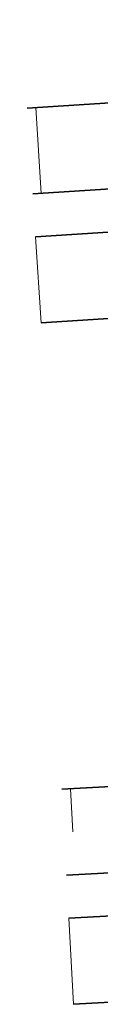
# Model space of a CAD drawing. Header units: metres. Extents: x 154839 to 161660, y 370737 to 378039.
# Tile 69 of 121: x 157141.04 to 157142.75, y 373256.71 to 373279.56. Entities that reach past the tile are written whole.
import ezdxf

# ---------------------------------------------------------------- set-up
doc = ezdxf.new("R2010")
doc.units = ezdxf.units.M
doc.layers.add('B-WE-GW-TALUDARCERING_WATER-G', color=130, linetype='Continuous', lineweight=18)
doc.layers.add('N-WE-GW-WATERGANG-G', color=130, linetype='Continuous', lineweight=35)

msp = doc.modelspace()

# ---------------------------------------------------------------- linework, layer by layer
at = {"layer": 'B-WE-GW-TALUDARCERING_WATER-G'}
for p, q in [((157141.237, 373277.519), (157141.365, 373275.523)), ((157141.36, 373272.517), (157141.232, 373274.513)), ((157142.041, 373261.71), (157142.095, 373260.711)), ((157142.114, 373256.706), (157142.005, 373258.703))]:
    msp.add_line(p, q, dxfattribs=at)
at = {"layer": 'N-WE-GW-WATERGANG-G'}
for points in [[(157141.04, 373277.506), (157172.945, 373279.555, -0.414214)], [(157181.022, 373278.127, -0.007092), (157181.026, 373278.07), (157181.09, 373277.072, -0.414214), (157179.223, 373274.948), (157141.36, 373272.517)], [(157183.009, 373260.563, 0.049311), (157183.02, 373260.957), (157182.95, 373261.954, 0.409528), (157180.847, 373263.811), (157141.843, 373261.699)], [(157142.114, 373256.706), (157175.127, 373258.494, 0.418915)]]:
    msp.add_lwpolyline(points, format="xyb", dxfattribs=at)
for points in [[(157141.168, 373275.511), (157176.391, 373277.773)], [(157177.49, 373276.841), (157141.232, 373274.513)], [(157179.175, 373261.718), (157141.951, 373259.702)], [(157142.005, 373258.703), (157178.242, 373260.666)]]:
    msp.add_lwpolyline(points, dxfattribs=at)

doc.saveas('drawing.dxf')
